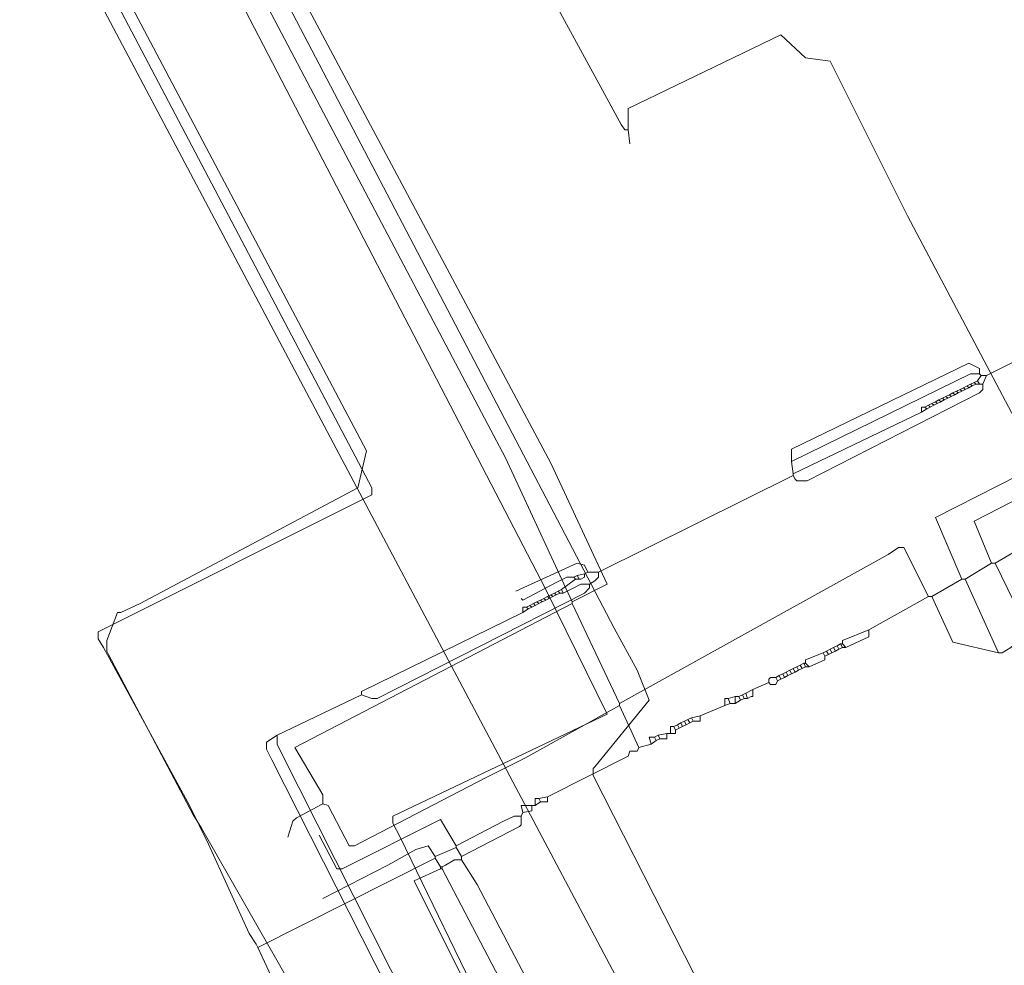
# Model space of a CAD drawing. Header units: metres. Extents: x 45249 to 48959, y 371564 to 373092.
# Tile 5 of 31: x 45419 to 45459, y 371916 to 371954. Entities that reach past the tile are written whole.
import ezdxf
from ezdxf.lldxf.tags import DXFTag

# ---------------------------------------------------------------- set-up
doc = ezdxf.new("R2010")
doc.units = ezdxf.units.M
doc.header["$MEASUREMENT"] = 0
for name, color, linetype, lineweight in [('B-WE-KL-DATA-DELTA', 254, 'KL-DATA-N', 15), ('B-WE-KL-ET_LS-G', 254, 'KL-LS-N', 15), ('B-WE-KL-WATER-G', 254, 'KL-WATER-N', 15), ('B-WE-RI-PERSLEIDING-G', 254, 'RI-PERS', 15)]:
    doc.layers.add(name, color=color, linetype=linetype, lineweight=lineweight)
doc.styles.get("Standard").update_dxf_attribs({"font": 'arial.ttf'})
tags = doc.linetypes.add('KL-DATA-N', pattern='A,4,-1,[101,NLCS.SHX,S=0.5,R=0,X=0,Y=0],-1,4,-1,["D",Standard,S=1,R=0,X=-0.25,Y=-0.5],-1.5', length=12.5).pattern_tags.tags
tags[18] = DXFTag(74, 10)
tags = doc.linetypes.add('KL-LS-N', pattern='A,4,-1,[103,NLCS.SHX,S=0.75,R=0,X=0,Y=0],-1,4,-1,["L",Standard,S=1,R=0,X=0,Y=-0.5],-2', length=13).pattern_tags.tags
tags[18] = DXFTag(74, 10)
doc.linetypes.add('KL-WATER-N', pattern='A,7,-0.5,[168,NLCS.SHX,S=0.75,R=0,X=0.75,Y=0],-2', length=9.5)
tags = doc.linetypes.add('RI-PERS', pattern='A,7,-2,["P",Standard,S=1.8,R=0,X=-0.5,Y=-0.9],-2,7,-2,[102,NLCS.SHX,S=1,R=180,X=0,Y=0],-2', length=22).pattern_tags.tags
tags[6] = DXFTag(74, 10)

msp = doc.modelspace()

# ---------------------------------------------------------------- linework, layer by layer
at = {"layer": 'B-WE-KL-DATA-DELTA', "color": 3, "lineweight": 0}
for points in [[(45465.893, 371943.464), (45463.393, 371942.321), (45460.679, 371940.893), (45457.964, 371939.536)], [(45465.893, 371943.464), (45463.393, 371942.321), (45460.679, 371940.893), (45457.964, 371939.536)], [(45457.679, 371939.607), (45457.679, 371939.821), (45457.25, 371940.036), (45450.036, 371936.536), (45450.036, 371936.036)], [(45457.679, 371939.607), (45457.679, 371939.821), (45457.25, 371940.036), (45450.036, 371936.536), (45450.036, 371936.036)], [(45457.679, 371939.607), (45457.321, 371939.607), (45450.036, 371936.036)], [(45457.679, 371939.607), (45457.321, 371939.607), (45450.036, 371936.036)], [(45457.75, 371939.536), (45457.607, 371939.321)], [(45457.75, 371939.536), (45457.607, 371939.321)], [(45457.679, 371939.607), (45457.75, 371939.536)], [(45457.679, 371939.607), (45457.75, 371939.536)], [(45457.75, 371939.536), (45457.964, 371939.536)], [(45457.75, 371939.536), (45457.964, 371939.536)], [(45457.964, 371939.536), (45457.821, 371939.179)], [(45457.964, 371939.536), (45457.821, 371939.179)], [(45457.821, 371939.179), (45457.821, 371938.964), (45457.679, 371938.821), (45450.679, 371935.25), (45450.25, 371935.25), (45450.179, 371935.321), (45450.107, 371935.464)], [(45457.821, 371939.179), (45457.821, 371938.964), (45457.679, 371938.821), (45450.679, 371935.25), (45450.25, 371935.25), (45450.179, 371935.321), (45450.107, 371935.464)], [(45457.179, 371939.107), (45457.036, 371939.036)], [(45457.179, 371939.107), (45457.036, 371939.036)], [(45457.321, 371939.179), (45457.179, 371939.107)], [(45457.321, 371939.179), (45457.179, 371939.107)], [(45457.179, 371939.107), (45457.25, 371939.036)], [(45457.179, 371939.107), (45457.25, 371939.036)], [(45457.393, 371939.107), (45457.25, 371939.036)], [(45457.393, 371939.107), (45457.25, 371939.036)], [(45457.464, 371939.25), (45457.321, 371939.179)], [(45457.464, 371939.25), (45457.321, 371939.179)], [(45457.321, 371939.179), (45457.393, 371939.107)], [(45457.321, 371939.179), (45457.393, 371939.107)], [(45457.536, 371939.179), (45457.393, 371939.107)], [(45457.536, 371939.179), (45457.393, 371939.107)], [(45457.607, 371939.321), (45457.464, 371939.25)], [(45457.607, 371939.321), (45457.464, 371939.25)], [(45457.464, 371939.25), (45457.536, 371939.179)], [(45457.464, 371939.25), (45457.536, 371939.179)], [(45457.536, 371939.179), (45457.679, 371939.179)], [(45457.536, 371939.179), (45457.679, 371939.179)], [(45457.607, 371939.321), (45457.679, 371939.179)], [(45457.607, 371939.321), (45457.679, 371939.179)], [(45457.679, 371939.179), (45457.821, 371939.179)], [(45457.679, 371939.179), (45457.821, 371939.179)], [(45456.464, 371938.75), (45456.321, 371938.679)], [(45456.464, 371938.75), (45456.321, 371938.679)], [(45456.607, 371938.821), (45456.464, 371938.75)], [(45456.607, 371938.821), (45456.464, 371938.75)], [(45456.464, 371938.75), (45456.536, 371938.679)], [(45456.464, 371938.75), (45456.536, 371938.679)], [(45456.679, 371938.75), (45456.536, 371938.679)], [(45456.679, 371938.75), (45456.536, 371938.679)], [(45456.75, 371938.893), (45456.607, 371938.821)], [(45456.75, 371938.893), (45456.607, 371938.821)], [(45456.607, 371938.821), (45456.679, 371938.75)], [(45456.607, 371938.821), (45456.679, 371938.75)], [(45456.821, 371938.821), (45456.679, 371938.75)], [(45456.821, 371938.821), (45456.679, 371938.75)], [(45456.893, 371938.964), (45456.75, 371938.893)], [(45456.893, 371938.964), (45456.75, 371938.893)], [(45456.75, 371938.893), (45456.821, 371938.821)], [(45456.75, 371938.893), (45456.821, 371938.821)], [(45456.964, 371938.893), (45456.821, 371938.821)], [(45456.964, 371938.893), (45456.821, 371938.821)], [(45457.036, 371939.036), (45456.893, 371938.964)], [(45457.036, 371939.036), (45456.893, 371938.964)], [(45456.893, 371938.964), (45456.964, 371938.893)], [(45456.893, 371938.964), (45456.964, 371938.893)], [(45457.107, 371938.964), (45456.964, 371938.893)], [(45457.107, 371938.964), (45456.964, 371938.893)], [(45457.036, 371939.036), (45457.107, 371938.964)], [(45457.036, 371939.036), (45457.107, 371938.964)], [(45457.25, 371939.036), (45457.107, 371938.964)], [(45457.25, 371939.036), (45457.107, 371938.964)], [(45455.607, 371938.321), (45455.464, 371938.25)], [(45455.607, 371938.321), (45455.464, 371938.25)], [(45455.75, 371938.393), (45455.607, 371938.321)], [(45455.75, 371938.393), (45455.607, 371938.321)], [(45455.607, 371938.321), (45455.679, 371938.25)], [(45455.607, 371938.321), (45455.679, 371938.25)], [(45455.821, 371938.321), (45455.679, 371938.25)], [(45455.821, 371938.321), (45455.679, 371938.25)], [(45455.893, 371938.464), (45455.75, 371938.393)], [(45455.893, 371938.464), (45455.75, 371938.393)], [(45455.75, 371938.393), (45455.821, 371938.321)], [(45455.75, 371938.393), (45455.821, 371938.321)], [(45455.964, 371938.393), (45455.821, 371938.321)], [(45455.964, 371938.393), (45455.821, 371938.321)], [(45456.036, 371938.536), (45455.893, 371938.464)], [(45456.036, 371938.536), (45455.893, 371938.464)], [(45455.893, 371938.464), (45455.964, 371938.393)], [(45455.893, 371938.464), (45455.964, 371938.393)], [(45456.107, 371938.464), (45455.964, 371938.393)], [(45456.107, 371938.464), (45455.964, 371938.393)], [(45456.179, 371938.607), (45456.036, 371938.536)], [(45456.179, 371938.607), (45456.036, 371938.536)], [(45456.036, 371938.536), (45456.107, 371938.464)], [(45456.036, 371938.536), (45456.107, 371938.464)], [(45456.25, 371938.536), (45456.107, 371938.464)], [(45456.25, 371938.536), (45456.107, 371938.464)], [(45456.321, 371938.679), (45456.179, 371938.607)], [(45456.321, 371938.679), (45456.179, 371938.607)], [(45456.179, 371938.607), (45456.25, 371938.536)], [(45456.179, 371938.607), (45456.25, 371938.536)], [(45456.393, 371938.607), (45456.25, 371938.536)], [(45456.393, 371938.607), (45456.25, 371938.536)], [(45456.321, 371938.679), (45456.393, 371938.607)], [(45456.321, 371938.679), (45456.393, 371938.607)], [(45456.536, 371938.679), (45456.393, 371938.607)], [(45456.536, 371938.679), (45456.393, 371938.607)], [(45455.321, 371938.036), (45450.107, 371935.536)], [(45455.321, 371938.036), (45450.107, 371935.536)], [(45455.464, 371938.25), (45455.321, 371938.25), (45455.321, 371938.036)], [(45455.464, 371938.25), (45455.321, 371938.25), (45455.321, 371938.036)], [(45455.536, 371938.179), (45455.321, 371938.036)], [(45455.536, 371938.179), (45455.321, 371938.036)], [(45455.464, 371938.25), (45455.536, 371938.179)], [(45455.464, 371938.25), (45455.536, 371938.179)], [(45455.679, 371938.25), (45455.536, 371938.179)], [(45455.679, 371938.25), (45455.536, 371938.179)], [(45450.036, 371936.036), (45450.107, 371935.536)], [(45450.036, 371936.036), (45450.107, 371935.536)], [(45450.107, 371935.536), (45450.107, 371935.464)], [(45450.107, 371935.536), (45450.107, 371935.464)], [(45450.107, 371935.464), (45442.179, 371931.536)], [(45450.107, 371935.464), (45442.179, 371931.536)], [(45441.75, 371931.536), (45441.607, 371931.821), (45441.321, 371931.893), (45438.821, 371930.75)], [(45441.75, 371931.536), (45441.607, 371931.821), (45441.321, 371931.893), (45438.821, 371930.75)], [(45441.75, 371931.536), (45441.607, 371931.464)], [(45441.75, 371931.536), (45441.607, 371931.464)], [(45441.75, 371931.536), (45442.179, 371931.536)], [(45441.75, 371931.536), (45442.179, 371931.536)], [(45442.179, 371931.536), (45442.179, 371931.321), (45442.036, 371931.179), (45441.821, 371931.036)], [(45442.179, 371931.536), (45442.179, 371931.321), (45442.036, 371931.179), (45441.821, 371931.036)], [(45441.179, 371931.321), (45440.893, 371931.321), (45440.464, 371931.107), (45439.107, 371930.393), (45439.036, 371930.464)], [(45441.179, 371931.321), (45440.893, 371931.321), (45440.464, 371931.107), (45439.107, 371930.393), (45439.036, 371930.464)], [(45441.25, 371931.25), (45440.679, 371930.821)], [(45441.25, 371931.25), (45440.679, 371930.821)], [(45441.321, 371931.393), (45441.179, 371931.321)], [(45441.321, 371931.393), (45441.179, 371931.321)], [(45441.179, 371931.321), (45441.25, 371931.25)], [(45441.179, 371931.321), (45441.25, 371931.25)], [(45441.25, 371931.25), (45441.393, 371931.25)], [(45441.25, 371931.25), (45441.393, 371931.25)], [(45441.607, 371931.464), (45441.321, 371931.393)], [(45441.607, 371931.464), (45441.321, 371931.393)], [(45441.321, 371931.393), (45441.393, 371931.25)], [(45441.321, 371931.393), (45441.393, 371931.25)], [(45441.607, 371931.464), (45441.607, 371931.321), (45441.464, 371931.25), (45441.393, 371931.25)], [(45441.607, 371931.464), (45441.607, 371931.321), (45441.464, 371931.25), (45441.393, 371931.25)], [(45441.821, 371931.036), (45441.821, 371930.893), (45441.607, 371930.679), (45433.179, 371926.393), (45432.964, 371926.393), (45432.536, 371926.536)], [(45441.821, 371931.036), (45441.821, 371930.893), (45441.607, 371930.679), (45433.179, 371926.393), (45432.964, 371926.393), (45432.536, 371926.536)], [(45440.393, 371930.679), (45440.25, 371930.607)], [(45440.393, 371930.679), (45440.25, 371930.607)], [(45440.536, 371930.75), (45440.393, 371930.679)], [(45440.536, 371930.75), (45440.393, 371930.679)], [(45440.393, 371930.679), (45440.464, 371930.607)], [(45440.393, 371930.679), (45440.464, 371930.607)], [(45440.607, 371930.679), (45440.464, 371930.607)], [(45440.607, 371930.679), (45440.464, 371930.607)], [(45440.679, 371930.821), (45440.536, 371930.75)], [(45440.679, 371930.821), (45440.536, 371930.75)], [(45440.536, 371930.75), (45440.607, 371930.679)], [(45440.536, 371930.75), (45440.607, 371930.679)], [(45440.607, 371930.679), (45440.75, 371930.679)], [(45440.607, 371930.679), (45440.75, 371930.679)], [(45440.679, 371930.821), (45440.75, 371930.679)], [(45440.679, 371930.821), (45440.75, 371930.679)], [(45441.821, 371931.036), (45441.464, 371931.036), (45441.179, 371930.893), (45440.75, 371930.679)], [(45441.821, 371931.036), (45441.464, 371931.036), (45441.179, 371930.893), (45440.75, 371930.679)], [(45439.679, 371930.321), (45439.536, 371930.25)], [(45439.679, 371930.321), (45439.536, 371930.25)], [(45439.821, 371930.393), (45439.679, 371930.321)], [(45439.821, 371930.393), (45439.679, 371930.321)], [(45439.679, 371930.321), (45439.75, 371930.25)], [(45439.679, 371930.321), (45439.75, 371930.25)], [(45439.893, 371930.321), (45439.75, 371930.25)], [(45439.893, 371930.321), (45439.75, 371930.25)], [(45439.964, 371930.464), (45439.821, 371930.393)], [(45439.964, 371930.464), (45439.821, 371930.393)], [(45439.821, 371930.393), (45439.893, 371930.321)], [(45439.821, 371930.393), (45439.893, 371930.321)], [(45440.036, 371930.393), (45439.893, 371930.321)], [(45440.036, 371930.393), (45439.893, 371930.321)], [(45440.107, 371930.536), (45439.964, 371930.464)], [(45440.107, 371930.536), (45439.964, 371930.464)], [(45439.964, 371930.464), (45440.036, 371930.393)], [(45439.964, 371930.464), (45440.036, 371930.393)], [(45440.179, 371930.464), (45440.036, 371930.393)], [(45440.179, 371930.464), (45440.036, 371930.393)], [(45440.25, 371930.607), (45440.107, 371930.536)], [(45440.25, 371930.607), (45440.107, 371930.536)], [(45440.107, 371930.536), (45440.179, 371930.464)], [(45440.107, 371930.536), (45440.179, 371930.464)], [(45440.321, 371930.536), (45440.179, 371930.464)], [(45440.321, 371930.536), (45440.179, 371930.464)], [(45440.25, 371930.607), (45440.321, 371930.536)], [(45440.25, 371930.607), (45440.321, 371930.536)], [(45440.464, 371930.607), (45440.321, 371930.536)], [(45440.464, 371930.607), (45440.321, 371930.536)], [(45439.107, 371929.893), (45432.536, 371926.679), (45432.536, 371926.536)], [(45439.107, 371929.893), (45432.536, 371926.679), (45432.536, 371926.536)], [(45439.25, 371930.107), (45439.107, 371930.107), (45439.107, 371929.893)], [(45439.25, 371930.107), (45439.107, 371930.107), (45439.107, 371929.893)], [(45439.321, 371930.036), (45439.107, 371929.893)], [(45439.321, 371930.036), (45439.107, 371929.893)], [(45439.393, 371930.179), (45439.25, 371930.107)], [(45439.393, 371930.179), (45439.25, 371930.107)], [(45439.25, 371930.107), (45439.321, 371930.036)], [(45439.25, 371930.107), (45439.321, 371930.036)], [(45439.464, 371930.107), (45439.321, 371930.036)], [(45439.464, 371930.107), (45439.321, 371930.036)], [(45439.536, 371930.25), (45439.393, 371930.179)], [(45439.536, 371930.25), (45439.393, 371930.179)], [(45439.393, 371930.179), (45439.464, 371930.107)], [(45439.393, 371930.179), (45439.464, 371930.107)], [(45439.607, 371930.179), (45439.464, 371930.107)], [(45439.607, 371930.179), (45439.464, 371930.107)], [(45439.536, 371930.25), (45439.607, 371930.179)], [(45439.536, 371930.25), (45439.607, 371930.179)], [(45439.75, 371930.25), (45439.607, 371930.179)], [(45439.75, 371930.25), (45439.607, 371930.179)], [(45432.536, 371926.536), (45429.107, 371924.893)], [(45432.536, 371926.536), (45429.107, 371924.893)], [(45429.107, 371924.893), (45428.679, 371924.607), (45428.679, 371924.321), (45428.893, 371923.893), (45435.179, 371911.464), (45435.321, 371911.464)], [(45429.107, 371924.893), (45428.679, 371924.607), (45428.679, 371924.321), (45428.893, 371923.893), (45435.179, 371911.464), (45435.321, 371911.464)], [(45429.107, 371924.893), (45429.107, 371924.536), (45429.25, 371924.25), (45434.464, 371913.893), (45435.393, 371911.964), (45435.393, 371911.536)], [(45429.107, 371924.893), (45429.107, 371924.536), (45429.25, 371924.25), (45434.464, 371913.893), (45435.393, 371911.964), (45435.393, 371911.536)]]:
    msp.add_lwpolyline(points, dxfattribs=at)
at = {"layer": 'B-WE-KL-ET_LS-G', "color": 1, "lineweight": 0}
for points in [[(45441.107, 371930.321), (45442.536, 371931.036), (45440.25, 371935.964), (45423.179, 371967.964), (45421.893, 371969.179), (45421.607, 371970.607), (45413.964, 371985.321), (45395.536, 372019.893), (45384.464, 372041.964), (45363.75, 372081.179), (45363.75, 372081.464), (45364.25, 372082.393), (45364.179, 372082.536), (45362.893, 372082.893), (45362.893, 372082.964), (45342.607, 372121.393)], [(45441.107, 371930.321), (45442.536, 371931.036), (45440.25, 371935.964), (45423.179, 371967.964), (45421.893, 371969.179), (45421.607, 371970.607), (45413.964, 371985.321), (45395.536, 372019.893), (45384.464, 372041.964), (45363.75, 372081.179), (45363.75, 372081.464), (45364.25, 372082.393), (45364.179, 372082.536), (45362.893, 372082.893), (45362.893, 372082.964), (45342.607, 372121.393)], [(45441.107, 371930.321), (45438.393, 371936.179), (45437.679, 371937.536), (45370.607, 372064.75), (45362.679, 372079.964), (45357.036, 372090.821), (45356.821, 372091.964)], [(45441.107, 371930.321), (45438.393, 371936.179), (45437.679, 371937.536), (45370.607, 372064.75), (45362.679, 372079.964), (45357.036, 372090.821), (45356.821, 372091.964)], [(45457.25, 371892.821), (45452.821, 371901.893), (45447.75, 371911.893), (45441.964, 371923.25), (45441.964, 371923.536), (45442.036, 371923.607), (45444.25, 371926.321), (45443.75, 371927.536), (45442.821, 371929.25), (45360.964, 372085.75), (45359.607, 372088.536), (45360.464, 372089.036), (45360.536, 372089.179)], [(45457.25, 371892.821), (45452.821, 371901.893), (45447.75, 371911.893), (45441.964, 371923.25), (45441.964, 371923.536), (45442.036, 371923.607), (45444.25, 371926.321), (45443.75, 371927.536), (45442.821, 371929.25), (45360.964, 372085.75), (45359.607, 372088.536), (45360.464, 372089.036), (45360.536, 372089.179)], [(45367.036, 372071.036), (45385.536, 372035.679), (45402.464, 372002.607), (45423.179, 371963.321), (45440.036, 371930.821), (45442.536, 371925.75), (45433.821, 371921.607), (45433.821, 371921.321), (45434.107, 371920.75), (45441.25, 371906.036), (45450.179, 371889.464), (45457.25, 371892.821)], [(45367.036, 372071.036), (45385.536, 372035.679), (45402.464, 372002.607), (45423.179, 371963.321), (45440.036, 371930.821), (45442.536, 371925.75), (45433.821, 371921.607), (45433.821, 371921.321), (45434.107, 371920.75), (45441.25, 371906.036), (45450.179, 371889.464), (45457.25, 371892.821)], [(45387.893, 372020.75), (45388.036, 372020.25), (45388.893, 372018.679), (45432.964, 371934.964), (45432.964, 371934.679), (45421.821, 371929.107), (45421.821, 371928.821), (45422.036, 371928.464), (45425.536, 371922.036), (45426.321, 371920.464), (45427.964, 371916.821), (45428.25, 371916.393), (45428.321, 371916.25)], [(45387.893, 372020.75), (45388.036, 372020.25), (45388.893, 372018.679), (45432.964, 371934.964), (45432.964, 371934.679), (45421.821, 371929.107), (45421.821, 371928.821), (45422.036, 371928.464), (45425.536, 371922.036), (45426.321, 371920.464), (45427.964, 371916.821), (45428.25, 371916.393), (45428.321, 371916.25)], [(45443.393, 371949.536), (45443.25, 371949.536), (45443.107, 371949.75), (45423.464, 371985.821), (45422.536, 371987.679), (45419.607, 371993.75)], [(45443.393, 371949.536), (45443.25, 371949.536), (45443.107, 371949.75), (45423.464, 371985.821), (45422.536, 371987.679), (45419.607, 371993.75)], [(45456.964, 371931.25), (45455.893, 371933.75), (45460.107, 371935.893), (45454.75, 371946.036), (45451.607, 371952.321), (45450.607, 371952.464), (45449.607, 371953.393), (45443.393, 371950.393), (45443.393, 371949.536)], [(45456.964, 371931.25), (45455.893, 371933.75), (45460.107, 371935.893), (45454.75, 371946.036), (45451.607, 371952.321), (45450.607, 371952.464), (45449.607, 371953.393), (45443.393, 371950.393), (45443.393, 371949.536)], [(45443.393, 371949.536), (45443.464, 371948.964)], [(45443.393, 371949.536), (45443.464, 371948.964)], [(45470.107, 371937.893), (45468.75, 371939.107), (45468.464, 371939.179), (45467.25, 371938.679), (45464.964, 371937.464), (45457.464, 371933.607), (45458.179, 371931.893)], [(45470.107, 371937.893), (45468.75, 371939.107), (45468.464, 371939.179), (45467.25, 371938.679), (45464.964, 371937.464), (45457.464, 371933.607), (45458.179, 371931.893)], [(45461.607, 371933.179), (45461.107, 371933.321), (45460.321, 371933.036), (45459.036, 371932.321), (45458.321, 371931.893)], [(45461.607, 371933.179), (45461.107, 371933.321), (45460.321, 371933.036), (45459.036, 371932.321), (45458.321, 371931.893)], [(45455.607, 371930.536), (45454.607, 371932.536), (45454.393, 371932.536), (45453.964, 371932.25), (45443.036, 371926.179)], [(45455.607, 371930.536), (45454.607, 371932.536), (45454.393, 371932.536), (45453.964, 371932.25), (45443.036, 371926.179)], [(45458.179, 371931.893), (45457.107, 371931.25)], [(45458.179, 371931.893), (45457.107, 371931.25)], [(45458.179, 371931.893), (45458.321, 371931.893)], [(45458.179, 371931.893), (45458.321, 371931.893)], [(45458.321, 371931.893), (45459.607, 371929.25), (45459.607, 371929.036), (45458.964, 371928.464), (45458.607, 371928.25), (45458.464, 371928.25)], [(45458.321, 371931.893), (45459.607, 371929.25), (45459.607, 371929.036), (45458.964, 371928.464), (45458.607, 371928.25), (45458.464, 371928.25)], [(45456.964, 371931.25), (45455.75, 371930.536)], [(45456.964, 371931.25), (45455.75, 371930.536)], [(45456.964, 371931.25), (45457.107, 371931.25)], [(45456.964, 371931.25), (45457.107, 371931.25)], [(45457.107, 371931.25), (45458.464, 371928.25)], [(45457.107, 371931.25), (45458.464, 371928.25)], [(45441.107, 371930.321), (45441.107, 371930.25)], [(45441.107, 371930.321), (45441.107, 371930.25)], [(45455.607, 371930.536), (45453.179, 371929.179)], [(45455.607, 371930.536), (45453.179, 371929.179)], [(45455.607, 371930.536), (45455.75, 371930.536)], [(45455.607, 371930.536), (45455.75, 371930.536)], [(45455.75, 371930.536), (45456.607, 371928.679), (45458.464, 371928.25)], [(45455.75, 371930.536), (45456.607, 371928.679), (45458.464, 371928.25)], [(45441.107, 371930.25), (45429.821, 371924.393), (45430.964, 371922.464), (45430.964, 371922.107)], [(45441.107, 371930.25), (45429.821, 371924.393), (45430.964, 371922.464), (45430.964, 371922.107)], [(45441.107, 371930.25), (45443.036, 371926.179)], [(45441.107, 371930.25), (45443.036, 371926.179)], [(45453.179, 371929.179), (45452.107, 371928.75), (45452.107, 371928.607)], [(45453.179, 371929.179), (45452.107, 371928.75), (45452.107, 371928.607)], [(45453.179, 371929.179), (45453.179, 371928.893), (45452.25, 371928.464)], [(45453.179, 371929.179), (45453.179, 371928.893), (45452.25, 371928.464)], [(45451.464, 371928.321), (45451.321, 371928.25)], [(45451.464, 371928.321), (45451.321, 371928.25)], [(45451.607, 371928.393), (45451.464, 371928.321)], [(45451.607, 371928.393), (45451.464, 371928.321)], [(45451.464, 371928.321), (45451.536, 371928.179)], [(45451.464, 371928.321), (45451.536, 371928.179)], [(45451.75, 371928.464), (45451.607, 371928.393)], [(45451.75, 371928.464), (45451.607, 371928.393)], [(45451.607, 371928.393), (45451.679, 371928.25)], [(45451.607, 371928.393), (45451.679, 371928.25)], [(45451.821, 371928.321), (45451.679, 371928.25)], [(45451.821, 371928.321), (45451.679, 371928.25)], [(45451.893, 371928.536), (45451.75, 371928.464)], [(45451.893, 371928.536), (45451.75, 371928.464)], [(45451.75, 371928.464), (45451.821, 371928.321)], [(45451.75, 371928.464), (45451.821, 371928.321)], [(45451.964, 371928.393), (45451.821, 371928.321)], [(45451.964, 371928.393), (45451.821, 371928.321)], [(45452.036, 371928.607), (45451.893, 371928.536)], [(45452.036, 371928.607), (45451.893, 371928.536)], [(45451.893, 371928.536), (45451.964, 371928.393)], [(45451.893, 371928.536), (45451.964, 371928.393)], [(45452.107, 371928.464), (45451.964, 371928.393)], [(45452.107, 371928.464), (45451.964, 371928.393)], [(45452.036, 371928.607), (45452.107, 371928.607)], [(45452.036, 371928.607), (45452.107, 371928.464)], [(45452.036, 371928.607), (45452.107, 371928.607)], [(45452.036, 371928.607), (45452.107, 371928.464)], [(45452.107, 371928.607), (45452.25, 371928.464)], [(45452.107, 371928.607), (45452.25, 371928.464)], [(45452.107, 371928.464), (45452.25, 371928.464)], [(45452.107, 371928.464), (45452.25, 371928.464)], [(45451.321, 371928.25), (45450.607, 371927.964), (45450.607, 371927.821)], [(45451.321, 371928.25), (45450.607, 371927.964), (45450.607, 371927.821)], [(45451.393, 371928.107), (45451.393, 371927.964), (45450.75, 371927.679)], [(45451.393, 371928.107), (45451.393, 371927.964), (45450.75, 371927.679)], [(45451.321, 371928.25), (45451.393, 371928.107)], [(45451.321, 371928.25), (45451.393, 371928.107)], [(45451.536, 371928.179), (45451.393, 371928.107)], [(45451.536, 371928.179), (45451.393, 371928.107)], [(45451.679, 371928.25), (45451.536, 371928.179)], [(45451.679, 371928.25), (45451.536, 371928.179)], [(45449.964, 371927.536), (45449.821, 371927.464)], [(45449.964, 371927.536), (45449.821, 371927.464)], [(45450.107, 371927.607), (45449.964, 371927.536)], [(45450.107, 371927.607), (45449.964, 371927.536)], [(45449.964, 371927.536), (45450.036, 371927.393)], [(45449.964, 371927.536), (45450.036, 371927.393)], [(45450.25, 371927.679), (45450.107, 371927.607)], [(45450.25, 371927.679), (45450.107, 371927.607)], [(45450.107, 371927.607), (45450.179, 371927.464)], [(45450.107, 371927.607), (45450.179, 371927.464)], [(45450.321, 371927.536), (45450.179, 371927.464)], [(45450.321, 371927.536), (45450.179, 371927.464)], [(45450.393, 371927.75), (45450.25, 371927.679)], [(45450.393, 371927.75), (45450.25, 371927.679)], [(45450.25, 371927.679), (45450.321, 371927.536)], [(45450.25, 371927.679), (45450.321, 371927.536)], [(45450.464, 371927.607), (45450.321, 371927.536)], [(45450.464, 371927.607), (45450.321, 371927.536)], [(45450.536, 371927.821), (45450.393, 371927.75)], [(45450.536, 371927.821), (45450.393, 371927.75)], [(45450.393, 371927.75), (45450.464, 371927.607)], [(45450.393, 371927.75), (45450.464, 371927.607)], [(45450.607, 371927.679), (45450.464, 371927.607)], [(45450.607, 371927.679), (45450.464, 371927.607)], [(45450.536, 371927.821), (45450.607, 371927.821)], [(45450.536, 371927.821), (45450.607, 371927.679)], [(45450.536, 371927.821), (45450.607, 371927.821)], [(45450.536, 371927.821), (45450.607, 371927.679)], [(45450.607, 371927.821), (45450.75, 371927.679)], [(45450.607, 371927.821), (45450.75, 371927.679)], [(45450.607, 371927.679), (45450.75, 371927.679)], [(45450.607, 371927.679), (45450.75, 371927.679)], [(45449.393, 371927.25), (45449.179, 371927.25), (45449.107, 371927.179), (45449.107, 371927.036)], [(45449.393, 371927.25), (45449.179, 371927.25), (45449.107, 371927.179), (45449.107, 371927.036)], [(45449.464, 371927.107), (45449.393, 371926.964), (45449.179, 371926.964), (45449.107, 371927.036)], [(45449.464, 371927.107), (45449.393, 371926.964), (45449.179, 371926.964), (45449.107, 371927.036)], [(45449.536, 371927.321), (45449.393, 371927.25)], [(45449.536, 371927.321), (45449.393, 371927.25)], [(45449.393, 371927.25), (45449.464, 371927.107)], [(45449.393, 371927.25), (45449.464, 371927.107)], [(45449.607, 371927.179), (45449.464, 371927.107)], [(45449.607, 371927.179), (45449.464, 371927.107)], [(45449.679, 371927.393), (45449.536, 371927.321)], [(45449.679, 371927.393), (45449.536, 371927.321)], [(45449.536, 371927.321), (45449.607, 371927.179)], [(45449.536, 371927.321), (45449.607, 371927.179)], [(45449.75, 371927.25), (45449.607, 371927.179)], [(45449.75, 371927.25), (45449.607, 371927.179)], [(45449.821, 371927.464), (45449.679, 371927.393)], [(45449.821, 371927.464), (45449.679, 371927.393)], [(45449.679, 371927.393), (45449.75, 371927.25)], [(45449.679, 371927.393), (45449.75, 371927.25)], [(45449.893, 371927.321), (45449.75, 371927.25)], [(45449.893, 371927.321), (45449.75, 371927.25)], [(45449.821, 371927.464), (45449.893, 371927.321)], [(45449.821, 371927.464), (45449.893, 371927.321)], [(45450.036, 371927.393), (45449.893, 371927.321)], [(45450.036, 371927.393), (45449.893, 371927.321)], [(45450.179, 371927.464), (45450.036, 371927.393)], [(45450.179, 371927.464), (45450.036, 371927.393)], [(45448.464, 371926.75), (45448.179, 371926.607)], [(45448.464, 371926.75), (45448.179, 371926.607)], [(45448.464, 371926.75), (45448.464, 371926.464), (45448.393, 371926.464), (45448.25, 371926.393)], [(45448.464, 371926.75), (45448.464, 371926.464), (45448.393, 371926.464), (45448.25, 371926.393)], [(45449.107, 371927.036), (45448.464, 371926.75)], [(45449.107, 371927.036), (45448.464, 371926.75)], [(45447.464, 371926.393), (45447.321, 371926.393), (45447.321, 371926.107)], [(45447.464, 371926.393), (45447.321, 371926.393), (45447.321, 371926.107)], [(45447.75, 371926.464), (45447.464, 371926.393)], [(45447.75, 371926.464), (45447.464, 371926.393)], [(45447.464, 371926.393), (45447.536, 371926.179)], [(45447.464, 371926.393), (45447.536, 371926.179)], [(45447.75, 371926.464), (45447.893, 371926.464)], [(45447.75, 371926.464), (45447.75, 371926.179)], [(45447.75, 371926.464), (45447.893, 371926.464)], [(45447.75, 371926.464), (45447.75, 371926.179)], [(45447.964, 371926.321), (45447.75, 371926.179)], [(45447.964, 371926.321), (45447.75, 371926.179)], [(45448.036, 371926.536), (45447.893, 371926.464)], [(45448.036, 371926.536), (45447.893, 371926.464)], [(45447.893, 371926.464), (45447.964, 371926.321)], [(45447.893, 371926.464), (45447.964, 371926.321)], [(45448.107, 371926.393), (45447.964, 371926.321)], [(45448.107, 371926.393), (45447.964, 371926.321)], [(45448.179, 371926.607), (45448.036, 371926.536)], [(45448.179, 371926.607), (45448.036, 371926.536)], [(45448.036, 371926.536), (45448.107, 371926.393)], [(45448.036, 371926.536), (45448.107, 371926.393)], [(45448.107, 371926.393), (45448.25, 371926.393)], [(45448.107, 371926.393), (45448.25, 371926.393)], [(45448.179, 371926.607), (45448.25, 371926.393)], [(45448.179, 371926.607), (45448.25, 371926.393)], [(45443.036, 371926.107), (45439.179, 371923.964), (45437.607, 371923.179), (45432.25, 371920.393), (45432.036, 371920.393), (45431.179, 371922.036), (45430.964, 371922.107)], [(45443.036, 371926.107), (45439.179, 371923.964), (45437.607, 371923.179), (45432.25, 371920.393), (45432.036, 371920.393), (45431.179, 371922.036), (45430.964, 371922.107)], [(45443.036, 371926.179), (45443.036, 371926.107)], [(45443.036, 371926.179), (45443.036, 371926.107)], [(45443.036, 371926.107), (45443.821, 371924.393)], [(45443.036, 371926.107), (45443.821, 371924.393)], [(45447.321, 371926.107), (45446.321, 371925.679)], [(45447.321, 371926.107), (45446.321, 371925.679)], [(45447.536, 371926.179), (45447.321, 371926.107)], [(45447.536, 371926.179), (45447.321, 371926.107)], [(45447.536, 371926.179), (45447.75, 371926.179)], [(45447.536, 371926.179), (45447.75, 371926.179)], [(45445.821, 371925.536), (45445.679, 371925.464)], [(45445.821, 371925.536), (45445.679, 371925.464)], [(45445.964, 371925.607), (45445.821, 371925.536)], [(45445.964, 371925.607), (45445.821, 371925.536)], [(45445.821, 371925.536), (45445.893, 371925.393)], [(45445.821, 371925.536), (45445.893, 371925.393)], [(45446.321, 371925.679), (45445.964, 371925.607)], [(45446.321, 371925.679), (45445.964, 371925.607)], [(45445.964, 371925.607), (45446.036, 371925.464)], [(45445.964, 371925.607), (45446.036, 371925.464)], [(45446.321, 371925.679), (45446.321, 371925.464), (45446.036, 371925.464)], [(45446.321, 371925.679), (45446.321, 371925.464), (45446.036, 371925.464)], [(45445.25, 371925.25), (45445.107, 371925.25), (45445.107, 371924.964)], [(45445.25, 371925.25), (45445.107, 371925.25), (45445.107, 371924.964)], [(45445.321, 371925.107), (45445.321, 371924.964), (45445.107, 371924.964)], [(45445.321, 371925.107), (45445.321, 371924.964), (45445.107, 371924.964)], [(45445.393, 371925.321), (45445.25, 371925.25)], [(45445.393, 371925.321), (45445.25, 371925.25)], [(45445.25, 371925.25), (45445.321, 371925.107)], [(45445.25, 371925.25), (45445.321, 371925.107)], [(45445.464, 371925.179), (45445.321, 371925.107)], [(45445.464, 371925.179), (45445.321, 371925.107)], [(45445.536, 371925.393), (45445.393, 371925.321)], [(45445.536, 371925.393), (45445.393, 371925.321)], [(45445.393, 371925.321), (45445.464, 371925.179)], [(45445.393, 371925.321), (45445.464, 371925.179)], [(45445.607, 371925.25), (45445.464, 371925.179)], [(45445.607, 371925.25), (45445.464, 371925.179)], [(45445.679, 371925.464), (45445.536, 371925.393)], [(45445.679, 371925.464), (45445.536, 371925.393)], [(45445.536, 371925.393), (45445.607, 371925.25)], [(45445.536, 371925.393), (45445.607, 371925.25)], [(45445.75, 371925.321), (45445.607, 371925.25)], [(45445.75, 371925.321), (45445.607, 371925.25)], [(45445.679, 371925.464), (45445.75, 371925.321)], [(45445.679, 371925.464), (45445.75, 371925.321)], [(45445.893, 371925.393), (45445.75, 371925.321)], [(45445.893, 371925.393), (45445.75, 371925.321)], [(45446.036, 371925.464), (45445.893, 371925.393)], [(45446.036, 371925.464), (45445.893, 371925.393)], [(45444.464, 371924.821), (45444.25, 371924.821), (45444.321, 371924.536)], [(45444.464, 371924.821), (45444.25, 371924.821), (45444.321, 371924.536)], [(45444.536, 371924.679), (45444.321, 371924.536)], [(45444.536, 371924.679), (45444.321, 371924.536)], [(45444.607, 371924.893), (45444.464, 371924.821)], [(45444.607, 371924.893), (45444.464, 371924.821)], [(45444.464, 371924.821), (45444.536, 371924.679)], [(45444.464, 371924.821), (45444.536, 371924.679)], [(45444.679, 371924.75), (45444.536, 371924.679)], [(45444.679, 371924.75), (45444.536, 371924.679)], [(45444.964, 371924.964), (45444.607, 371924.893)], [(45444.964, 371924.964), (45444.607, 371924.893)], [(45444.607, 371924.893), (45444.679, 371924.75)], [(45444.607, 371924.893), (45444.679, 371924.75)], [(45444.964, 371924.964), (45444.964, 371924.75), (45444.679, 371924.75)], [(45444.964, 371924.964), (45444.964, 371924.75), (45444.679, 371924.75)], [(45444.964, 371924.964), (45445.107, 371924.964)], [(45444.964, 371924.964), (45445.107, 371924.964)], [(45443.821, 371924.393), (45443.75, 371924.25), (45443.464, 371924.25), (45443.393, 371924.036), (45440.107, 371922.393)], [(45443.821, 371924.393), (45443.75, 371924.25), (45443.464, 371924.25), (45443.393, 371924.036), (45440.107, 371922.393)], [(45444.321, 371924.536), (45443.821, 371924.393)], [(45444.321, 371924.536), (45443.821, 371924.393)], [(45439.75, 371922.321), (45439.607, 371922.321), (45439.607, 371922.036)], [(45439.75, 371922.321), (45439.607, 371922.321), (45439.607, 371922.036)], [(45440.107, 371922.393), (45439.75, 371922.321)], [(45440.107, 371922.393), (45439.75, 371922.321)], [(45439.75, 371922.321), (45439.821, 371922.179)], [(45439.75, 371922.321), (45439.821, 371922.179)], [(45440.107, 371922.393), (45440.107, 371922.179), (45439.821, 371922.179)], [(45440.107, 371922.393), (45440.107, 371922.179), (45439.821, 371922.179)], [(45430.964, 371922.107), (45429.893, 371921.536), (45429.75, 371921.393), (45429.536, 371920.75)], [(45430.964, 371922.107), (45429.893, 371921.536), (45429.75, 371921.393), (45429.536, 371920.75)], [(45439.464, 371922.036), (45439.036, 371922.036), (45439.107, 371921.75)], [(45439.464, 371922.036), (45439.036, 371922.036), (45439.107, 371921.75)], [(45439.464, 371922.036), (45439.464, 371921.821), (45439.107, 371921.75)], [(45439.464, 371922.036), (45439.464, 371921.821), (45439.107, 371921.75)], [(45439.464, 371922.036), (45439.607, 371922.036)], [(45439.464, 371922.036), (45439.607, 371922.036)], [(45439.821, 371922.179), (45439.607, 371922.036)], [(45439.821, 371922.179), (45439.607, 371922.036)], [(45436.393, 371920.393), (45435.75, 371921.464), (45431.75, 371919.464), (45431.536, 371919.464), (45430.821, 371920.821)], [(45436.393, 371920.393), (45435.75, 371921.464), (45431.75, 371919.464), (45431.536, 371919.464), (45430.821, 371920.821)], [(45439.036, 371921.607), (45438.75, 371921.607), (45438.321, 371921.393), (45436.393, 371920.393)], [(45439.036, 371921.607), (45438.75, 371921.607), (45438.321, 371921.393), (45436.393, 371920.393)], [(45439.036, 371921.607), (45439.036, 371921.25), (45438.964, 371921.179), (45436.607, 371919.964)], [(45439.036, 371921.607), (45439.036, 371921.25), (45438.964, 371921.179), (45436.607, 371919.964)], [(45439.107, 371921.75), (45439.036, 371921.607)], [(45439.107, 371921.75), (45439.036, 371921.607)], [(45435.536, 371919.964), (45435.25, 371920.393), (45434.75, 371920.25), (45433.607, 371919.607), (45430.964, 371918.25)], [(45435.536, 371919.964), (45435.25, 371920.393), (45434.75, 371920.25), (45433.607, 371919.607), (45430.964, 371918.25)], [(45436.393, 371920.321), (45435.536, 371919.964)], [(45436.393, 371920.321), (45435.536, 371919.964)], [(45436.393, 371920.393), (45436.393, 371920.321)], [(45436.393, 371920.393), (45436.393, 371920.321)], [(45436.393, 371920.321), (45436.607, 371919.964)], [(45436.393, 371920.321), (45436.607, 371919.964)], [(45435.536, 371919.893), (45428.321, 371916.25)], [(45435.536, 371919.893), (45428.321, 371916.25)], [(45435.536, 371919.964), (45435.536, 371919.893)], [(45435.536, 371919.964), (45435.536, 371919.893)], [(45435.536, 371919.893), (45435.75, 371919.536)], [(45435.536, 371919.893), (45435.75, 371919.536)], [(45436.607, 371919.964), (45436.607, 371919.821)], [(45436.607, 371919.964), (45436.607, 371919.821)], [(45435.75, 371919.464), (45434.679, 371918.964), (45439.964, 371908.393)], [(45435.75, 371919.464), (45434.679, 371918.964), (45439.964, 371908.393)], [(45435.75, 371919.536), (45435.821, 371919.536)], [(45435.75, 371919.536), (45435.75, 371919.464)], [(45435.75, 371919.536), (45435.821, 371919.536)], [(45435.75, 371919.536), (45435.75, 371919.464)], [(45435.75, 371919.464), (45435.821, 371919.464)], [(45435.75, 371919.464), (45435.821, 371919.464)], [(45436.607, 371919.821), (45436.321, 371919.821), (45435.964, 371919.607), (45435.821, 371919.536)], [(45436.607, 371919.821), (45436.321, 371919.821), (45435.964, 371919.607), (45435.821, 371919.536)], [(45435.821, 371919.536), (45435.821, 371919.464)], [(45435.821, 371919.536), (45435.821, 371919.464)], [(45435.821, 371919.464), (45445.893, 371900.179), (45446.321, 371899.464), (45458.036, 371893.964)], [(45435.821, 371919.464), (45445.893, 371900.179), (45446.321, 371899.464), (45458.036, 371893.964)], [(45436.607, 371919.821), (45437.25, 371918.821), (45443.821, 371906.25), (45446.821, 371900.536), (45447.821, 371900.893), (45449.107, 371901.536), (45451.25, 371902.607), (45451.536, 371902.607)], [(45436.607, 371919.821), (45437.25, 371918.821), (45443.821, 371906.25), (45446.821, 371900.536), (45447.821, 371900.893), (45449.107, 371901.536), (45451.25, 371902.607), (45451.536, 371902.607)], [(45428.321, 371916.25), (45430.75, 371911.036), (45430.893, 371910.893), (45435.821, 371903.464)], [(45428.321, 371916.25), (45430.75, 371911.036), (45430.893, 371910.893), (45435.821, 371903.464)]]:
    msp.add_lwpolyline(points, dxfattribs=at)
at = {"layer": 'B-WE-KL-WATER-G', "color": 5, "lineweight": 0}
msp.add_lwpolyline([(45388.036, 372021.036), (45432.75, 371936.464), (45432.393, 371934.964), (45423.536, 371930.25), (45422.75, 371929.893), (45422.607, 371929.893), (45422.179, 371928.75), (45422.179, 371928.321), (45422.25, 371928.179), (45425.679, 371921.679), (45426.036, 371921.107), (45432.393, 371909.964), (45432.393, 371909.75)], dxfattribs=at)
msp.add_lwpolyline([(45388.036, 372021.036), (45432.75, 371936.464), (45432.393, 371934.964), (45423.536, 371930.25), (45422.75, 371929.893), (45422.607, 371929.893), (45422.179, 371928.75), (45422.179, 371928.321), (45422.25, 371928.179), (45425.679, 371921.679), (45426.036, 371921.107), (45432.393, 371909.964), (45432.393, 371909.75)], dxfattribs=at)
at = {"layer": 'B-WE-RI-PERSLEIDING-G', "color": 6, "lineweight": 0, "ltscale": 0.8}
msp.add_lwpolyline([(45337.536, 372113.607), (45337.679, 372113.607), (45337.75, 372113.464), (45364.107, 372063.964), (45368.393, 372056.036), (45375.536, 372042.821), (45377.679, 372038.679), (45399.25, 371997.464), (45433.679, 371932.464), (45450.036, 371901.607), (45453.75, 371886.179), (45453.821, 371885.679), (45453.75, 371885.679)], dxfattribs=at)
msp.add_lwpolyline([(45337.536, 372113.607), (45337.679, 372113.607), (45337.75, 372113.464), (45364.107, 372063.964), (45368.393, 372056.036), (45375.536, 372042.821), (45377.679, 372038.679), (45399.25, 371997.464), (45433.679, 371932.464), (45450.036, 371901.607), (45453.75, 371886.179), (45453.821, 371885.679), (45453.75, 371885.679)], dxfattribs=at)

doc.saveas('drawing.dxf')
